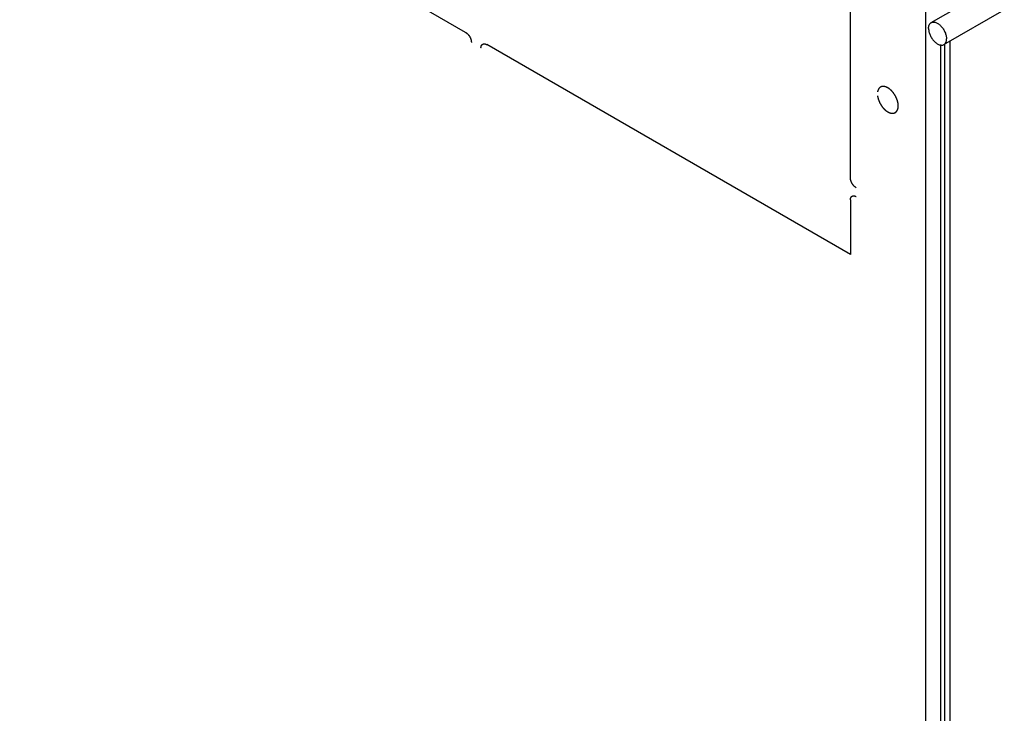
# Model space of a CAD drawing. Header units: inches. Extents: x 3 to 177, y 3 to 114.
# Tile 52 of 95: x 151.52 to 156.37, y 80.99 to 84.41. Entities that reach past the tile are written whole.
import ezdxf

# ---------------------------------------------------------------- set-up
doc = ezdxf.new("R2010")
doc.units = ezdxf.units.IN
doc.header["$LTSCALE"] = 9.973333
doc.header["$MEASUREMENT"] = 0
doc.layers.get('0').update_dxf_attribs({"linetype": 'CONTINUOUS'})
doc.layers.add('03_ALL_AXES', color=7, linetype='CONTINUOUS')
doc.layers.add('08_ALL_COSMETICS', color=7, linetype='CONTINUOUS')

msp = doc.modelspace()

# ---------------------------------------------------------------- linework, layer by layer
at = {"color": 7, "linetype": 'Continuous'}
for p, q in [((155.9779, 87.9097), (155.9779, 49.1438)), ((156.0514, 84.2828), (156.0514, 49.1714)), ((156.0736, 49.1842), (156.0736, 84.2828)), ((156.0988, 49.1987), (156.0988, 84.3005))]:
    msp.add_line(p, q, dxfattribs=at)
at = {"layer": '03_ALL_AXES', "color": 7, "linetype": 'Continuous'}
for p, q in [((156.0059, 84.3908), (156.3595, 84.5949)), ((156.0682, 84.2828), (156.3656, 84.4545))]:
    msp.add_line(p, q, dxfattribs=at)
for points, knots in [([(155.993, 84.3622), (155.993, 84.3654), (155.9935, 84.3714), (155.9956, 84.3785), (155.9981, 84.3832), (156.0003, 84.3863), (156.0029, 84.3888), (156.0049, 84.3902), (156.0059, 84.3908)], [0, 0, 0, 0, 0.289407, 0.548292, 0.667741, 0.781771, 0.891905, 1, 1, 1, 1]), ([(155.993, 84.3622), (155.993, 84.3597), (155.9934, 84.3543), (155.9948, 84.3462), (155.9971, 84.3379), (156.0014, 84.3267), (156.0086, 84.3134), (156.0179, 84.3016), (156.0262, 84.2936), (156.0325, 84.2886), (156.039, 84.2847), (156.0454, 84.2818), (156.0517, 84.2801), (156.0577, 84.2797), (156.0633, 84.2805), (156.0667, 84.2819), (156.0682, 84.2828)], [0, 0, 0, 0, 0.062404, 0.128783, 0.1984, 0.270409, 0.417448, 0.56168, 0.630307, 0.695423, 0.756397, 0.812859, 0.864783, 0.912579, 0.957174, 1, 1, 1, 1]), ([(156.0059, 84.3908), (156.0074, 84.3917), (156.0108, 84.3931), (156.0164, 84.3939), (156.0224, 84.3934), (156.0287, 84.3918), (156.0352, 84.3889), (156.0416, 84.385), (156.048, 84.38), (156.0563, 84.372), (156.0655, 84.3602), (156.0727, 84.3469), (156.077, 84.3357), (156.0794, 84.3274), (156.0808, 84.3193), (156.0812, 84.3139), (156.0812, 84.3113)], [0, 0, 0, 0, 0.042826, 0.087421, 0.135217, 0.187141, 0.243603, 0.304577, 0.369693, 0.43832, 0.582552, 0.729591, 0.8016, 0.871217, 0.937596, 1, 1, 1, 1]), ([(156.0682, 84.2828), (156.0693, 84.2834), (156.0712, 84.2848), (156.0738, 84.2873), (156.0761, 84.2904), (156.0786, 84.2951), (156.0807, 84.3022), (156.0812, 84.3082), (156.0812, 84.3113)], [0, 0, 0, 0, 0.108095, 0.218229, 0.332259, 0.451708, 0.710593, 1, 1, 1, 1])]:
    msp.add_open_spline(points, degree=3, knots=knots, dxfattribs=at)
at = {"layer": '08_ALL_COSMETICS', "color": 7, "linetype": 'Continuous'}
for p, q in [((155.6081, 83.6278), (155.6081, 85.8318)), ((153.7149, 84.343), (151.5205, 85.6099)), ((155.6081, 83.25), (153.8186, 84.2831)), ((155.6081, 83.5189), (155.6081, 83.25))]:
    msp.add_line(p, q, dxfattribs=at)
for points, knots in [([(153.7149, 84.343), (153.7154, 84.3427), (153.7163, 84.3421), (153.7174, 84.3413), (153.7183, 84.3406), (153.719, 84.3402), (153.7196, 84.3398), (153.72, 84.3395), (153.7202, 84.3393), (153.7204, 84.3392), (153.7206, 84.3391), (153.7208, 84.3389), (153.7212, 84.3385), (153.7219, 84.3378), (153.723, 84.3368), (153.7241, 84.3357), (153.7249, 84.335), (153.7254, 84.3346), (153.7257, 84.3343), (153.726, 84.3339), (153.7264, 84.3335), (153.7271, 84.3326), (153.7281, 84.3314), (153.7291, 84.3302), (153.7299, 84.3294), (153.7303, 84.3289), (153.7306, 84.3285), (153.7308, 84.3281), (153.7312, 84.3275), (153.7318, 84.3266), (153.7327, 84.3252), (153.7336, 84.3238), (153.7343, 84.3229), (153.7346, 84.3223), (153.7349, 84.3219), (153.7351, 84.3215), (153.7354, 84.3209), (153.7359, 84.3199), (153.7367, 84.3184), (153.7374, 84.317), (153.7379, 84.316), (153.7382, 84.3154), (153.7384, 84.3149), (153.7386, 84.3145), (153.7388, 84.3139), (153.7392, 84.3129), (153.7397, 84.3114), (153.7403, 84.3099), (153.7406, 84.3089), (153.7409, 84.3083), (153.741, 84.3078), (153.7411, 84.3074), (153.7413, 84.3068), (153.7415, 84.3058), (153.7418, 84.3043), (153.7422, 84.3028), (153.7424, 84.3018), (153.7425, 84.3012), (153.7427, 84.3008), (153.7427, 84.3004), (153.7427, 84.2998), (153.7428, 84.2991), (153.7428, 84.2982), (153.7429, 84.2971), (153.7431, 84.2957), (153.7432, 84.2946), (153.7432, 84.294)], [0, 0, 0, 0, 0.03125, 0.0625, 0.078125, 0.09375, 0.109375, 0.117188, 0.121094, 0.125, 0.128906, 0.132812, 0.140625, 0.15625, 0.1875, 0.21875, 0.234375, 0.242188, 0.25, 0.257812, 0.265625, 0.28125, 0.3125, 0.34375, 0.359375, 0.367188, 0.375, 0.382812, 0.390625, 0.40625, 0.4375, 0.46875, 0.484375, 0.492188, 0.5, 0.507812, 0.515625, 0.53125, 0.5625, 0.59375, 0.609375, 0.617188, 0.625, 0.632812, 0.640625, 0.65625, 0.6875, 0.71875, 0.734375, 0.742188, 0.75, 0.757812, 0.765625, 0.78125, 0.8125, 0.84375, 0.859375, 0.867188, 0.875, 0.882812, 0.890625, 0.90625, 0.921875, 0.9375, 0.96875, 1, 1, 1, 1]), ([(153.7903, 84.2668), (153.7904, 84.2673), (153.7905, 84.2683), (153.7906, 84.2696), (153.7907, 84.2706), (153.7907, 84.2713), (153.7908, 84.2719), (153.7908, 84.2724), (153.7909, 84.2726), (153.7909, 84.2728), (153.7909, 84.273), (153.791, 84.2732), (153.7911, 84.2736), (153.7913, 84.2743), (153.7916, 84.2752), (153.7919, 84.2761), (153.7921, 84.2767), (153.7922, 84.2773), (153.7924, 84.2776), (153.7924, 84.2778), (153.7925, 84.278), (153.7926, 84.2781), (153.7927, 84.2783), (153.7929, 84.2786), (153.7931, 84.279), (153.7934, 84.2796), (153.7938, 84.2801), (153.7941, 84.2806), (153.7944, 84.2811), (153.7947, 84.2815), (153.7949, 84.2818), (153.795, 84.282), (153.7951, 84.2822), (153.7952, 84.2822), (153.7953, 84.2824), (153.7956, 84.2826), (153.796, 84.2829), (153.7964, 84.2833), (153.7968, 84.2836), (153.7973, 84.284), (153.7977, 84.2844), (153.7981, 84.2847), (153.7984, 84.2849), (153.7985, 84.285), (153.7986, 84.2851), (153.7988, 84.2852), (153.7989, 84.2852), (153.7992, 84.2853), (153.7997, 84.2855), (153.8002, 84.2857), (153.8008, 84.2859), (153.8013, 84.2861), (153.8018, 84.2863), (153.8023, 84.2865), (153.8026, 84.2866), (153.8028, 84.2866), (153.8029, 84.2867), (153.803, 84.2867), (153.8032, 84.2867), (153.8036, 84.2867), (153.8041, 84.2867), (153.8047, 84.2868), (153.8053, 84.2868), (153.8059, 84.2868), (153.8065, 84.2868), (153.807, 84.2869), (153.8074, 84.2869), (153.8076, 84.2869), (153.8077, 84.2869), (153.8079, 84.2869), (153.8081, 84.2868), (153.8085, 84.2867), (153.8091, 84.2866), (153.8097, 84.2864), (153.8104, 84.2863), (153.8111, 84.2862), (153.8117, 84.286), (153.8123, 84.2859), (153.8126, 84.2858), (153.8129, 84.2857), (153.813, 84.2857), (153.8132, 84.2856), (153.8134, 84.2855), (153.8138, 84.2853), (153.8144, 84.2851), (153.8151, 84.2847), (153.8161, 84.2843), (153.8172, 84.2838), (153.8182, 84.2833), (153.8186, 84.2831)], [0, 0, 0, 0, 0.03125, 0.0625, 0.078125, 0.09375, 0.109375, 0.117188, 0.121094, 0.125, 0.128906, 0.132812, 0.140625, 0.15625, 0.1875, 0.203125, 0.21875, 0.234375, 0.242188, 0.246094, 0.25, 0.253906, 0.257812, 0.265625, 0.28125, 0.296875, 0.3125, 0.328125, 0.34375, 0.359375, 0.367188, 0.371094, 0.375, 0.378906, 0.382812, 0.390625, 0.40625, 0.421875, 0.4375, 0.453125, 0.46875, 0.484375, 0.492188, 0.496094, 0.5, 0.503906, 0.507812, 0.515625, 0.53125, 0.546875, 0.5625, 0.578125, 0.59375, 0.609375, 0.617188, 0.621094, 0.625, 0.628906, 0.632812, 0.640625, 0.65625, 0.671875, 0.6875, 0.703125, 0.71875, 0.734375, 0.742188, 0.746094, 0.75, 0.753906, 0.757812, 0.765625, 0.78125, 0.796875, 0.8125, 0.828125, 0.84375, 0.859375, 0.867188, 0.871094, 0.875, 0.878906, 0.882812, 0.890625, 0.90625, 0.921875, 0.9375, 0.96875, 1, 1, 1, 1]), ([(155.8429, 83.993), (155.8427, 83.994), (155.8422, 83.9958), (155.8416, 83.9987), (155.8411, 84.0011), (155.8406, 84.0029), (155.8404, 84.0041), (155.8402, 84.0051), (155.84, 84.0056), (155.84, 84.006), (155.8399, 84.0062), (155.8397, 84.0066), (155.8394, 84.0075), (155.839, 84.0087), (155.8383, 84.0106), (155.8376, 84.0125), (155.8369, 84.0144), (155.8364, 84.0159), (155.8359, 84.0171), (155.8356, 84.018), (155.8354, 84.0186), (155.8352, 84.0191), (155.835, 84.0196), (155.8346, 84.0204), (155.8337, 84.022), (155.8326, 84.0244), (155.8311, 84.0272), (155.8301, 84.0293), (155.8294, 84.0307), (155.829, 84.0314), (155.8287, 84.032), (155.8284, 84.0324), (155.8281, 84.0329), (155.8278, 84.0334), (155.8272, 84.0343), (155.8262, 84.0358), (155.8248, 84.038), (155.8233, 84.0402), (155.8223, 84.0417), (155.8217, 84.0426), (155.8214, 84.0432), (155.8211, 84.0436), (155.8208, 84.0441), (155.8204, 84.0445), (155.8199, 84.0451), (155.8189, 84.0463), (155.8174, 84.0481), (155.8154, 84.0504), (155.8138, 84.0523), (155.8127, 84.0537), (155.8121, 84.0544), (155.8117, 84.0548), (155.8114, 84.0551), (155.8109, 84.0555), (155.8102, 84.0562), (155.8093, 84.057), (155.8083, 84.058), (155.8068, 84.0593), (155.8054, 84.0606), (155.804, 84.0619), (155.8031, 84.0627), (155.8025, 84.0633), (155.8022, 84.0636), (155.802, 84.0638), (155.8018, 84.0639), (155.8016, 84.064), (155.8012, 84.0643), (155.8005, 84.0647), (155.7996, 84.0654), (155.7981, 84.0664), (155.7966, 84.0674), (155.7952, 84.0684), (155.7942, 84.069), (155.7935, 84.0695), (155.7929, 84.0699), (155.7925, 84.0702), (155.7921, 84.0705), (155.7918, 84.0707), (155.7915, 84.0708), (155.7912, 84.0709), (155.7907, 84.0711), (155.7902, 84.0714), (155.7894, 84.0717), (155.7885, 84.0721), (155.787, 84.0728), (155.7855, 84.0735), (155.7841, 84.0741), (155.7831, 84.0746), (155.7825, 84.0748), (155.7821, 84.075), (155.7819, 84.0751), (155.7817, 84.0752), (155.7815, 84.0752), (155.7812, 84.0753), (155.7806, 84.0754), (155.7797, 84.0756), (155.7782, 84.0759), (155.7768, 84.0762), (155.7753, 84.0765), (155.7743, 84.0767), (155.7734, 84.0769), (155.7726, 84.0771), (155.7722, 84.0771), (155.772, 84.0772), (155.7718, 84.0772), (155.7716, 84.0772), (155.7713, 84.0772), (155.7709, 84.0772), (155.7701, 84.0771), (155.7692, 84.077), (155.7679, 84.077), (155.7666, 84.0769), (155.7653, 84.0768), (155.7645, 84.0767), (155.7638, 84.0767), (155.7633, 84.0766), (155.7629, 84.0766), (155.7626, 84.0765), (155.7623, 84.0764), (155.762, 84.0762), (155.7614, 84.076), (155.7604, 84.0756), (155.7593, 84.0751), (155.7582, 84.0746), (155.7573, 84.0743), (155.7566, 84.074), (155.7561, 84.0737), (155.7557, 84.0736), (155.7554, 84.0735), (155.7551, 84.0734), (155.7549, 84.0731), (155.7545, 84.0728), (155.7541, 84.0724), (155.7535, 84.0719), (155.7526, 84.071), (155.7517, 84.0702), (155.7508, 84.0694), (155.7501, 84.0687), (155.7496, 84.0683), (155.7492, 84.068), (155.7491, 84.0678), (155.7489, 84.0677), (155.7488, 84.0675), (155.7487, 84.0673), (155.7485, 84.067), (155.7482, 84.0664), (155.7478, 84.0657), (155.7473, 84.0648), (155.7466, 84.0637), (155.7459, 84.0625), (155.7453, 84.0614), (155.7449, 84.0606), (155.7446, 84.0601), (155.7444, 84.0599), (155.7443, 84.0597), (155.7443, 84.0596), (155.7442, 84.0593), (155.7441, 84.059), (155.744, 84.0583), (155.7437, 84.0574), (155.7433, 84.056), (155.7429, 84.0542), (155.7423, 84.052), (155.7419, 84.0505), (155.7417, 84.0498)], [0, 0, 0, 0, 0.015625, 0.03125, 0.046875, 0.054688, 0.0625, 0.066406, 0.070312, 0.071289, 0.072266, 0.074219, 0.078125, 0.085938, 0.09375, 0.109375, 0.117188, 0.125, 0.132812, 0.136719, 0.140625, 0.142578, 0.144531, 0.148438, 0.15625, 0.171875, 0.1875, 0.203125, 0.207031, 0.210938, 0.214844, 0.216797, 0.21875, 0.222656, 0.226562, 0.234375, 0.25, 0.265625, 0.273438, 0.277344, 0.28125, 0.283203, 0.285156, 0.289062, 0.292969, 0.296875, 0.3125, 0.328125, 0.34375, 0.351562, 0.355469, 0.357422, 0.359375, 0.363281, 0.367188, 0.375, 0.382812, 0.390625, 0.40625, 0.414062, 0.421875, 0.425781, 0.427734, 0.428711, 0.429688, 0.431641, 0.433594, 0.4375, 0.445312, 0.453125, 0.46875, 0.476562, 0.484375, 0.488281, 0.492188, 0.496094, 0.498047, 0.5, 0.501953, 0.503906, 0.507812, 0.511719, 0.515625, 0.523438, 0.53125, 0.546875, 0.554688, 0.5625, 0.566406, 0.568359, 0.570312, 0.571289, 0.572266, 0.574219, 0.578125, 0.585938, 0.59375, 0.609375, 0.617188, 0.625, 0.632812, 0.636719, 0.640625, 0.641602, 0.642578, 0.644531, 0.646484, 0.648438, 0.65625, 0.664062, 0.671875, 0.6875, 0.695312, 0.703125, 0.707031, 0.710938, 0.714844, 0.716797, 0.71875, 0.722656, 0.726562, 0.734375, 0.75, 0.757812, 0.765625, 0.773438, 0.777344, 0.78125, 0.783203, 0.785156, 0.789062, 0.792969, 0.796875, 0.804688, 0.8125, 0.828125, 0.835938, 0.84375, 0.851562, 0.853516, 0.855469, 0.857422, 0.858398, 0.859375, 0.863281, 0.867188, 0.875, 0.882812, 0.890625, 0.90625, 0.914062, 0.921875, 0.925781, 0.927734, 0.928711, 0.929688, 0.931641, 0.933594, 0.9375, 0.945312, 0.953125, 0.96875, 0.984375, 1, 1, 1, 1]), ([(155.7417, 84.0307), (155.7419, 84.0297), (155.7423, 84.0276), (155.7429, 84.0249), (155.7433, 84.0228), (155.7436, 84.0212), (155.7439, 84.0199), (155.7441, 84.019), (155.7442, 84.0185), (155.7442, 84.0181), (155.7444, 84.0177), (155.7446, 84.0171), (155.7449, 84.0161), (155.7454, 84.0148), (155.7459, 84.0131), (155.7465, 84.0115), (155.7471, 84.0098), (155.7476, 84.0082), (155.7481, 84.0068), (155.7484, 84.0058), (155.7486, 84.0053), (155.7487, 84.0049), (155.7489, 84.0045), (155.7492, 84.0039), (155.7497, 84.003), (155.7503, 84.0017), (155.7511, 84), (155.7519, 83.9984), (155.7526, 83.9968), (155.7534, 83.9952), (155.7541, 83.9938), (155.7545, 83.9929), (155.7548, 83.9924), (155.755, 83.9919), (155.7552, 83.9916), (155.7555, 83.9911), (155.7561, 83.9902), (155.7569, 83.9889), (155.7579, 83.9874), (155.7588, 83.9859), (155.7598, 83.9843), (155.7607, 83.9828), (155.7615, 83.9815), (155.7621, 83.9807), (155.7624, 83.9802), (155.7627, 83.9798), (155.7629, 83.9794), (155.7633, 83.979), (155.7639, 83.9782), (155.7648, 83.9771), (155.7659, 83.9757), (155.767, 83.9744), (155.7681, 83.973), (155.7692, 83.9717), (155.7701, 83.9706), (155.7707, 83.9698), (155.7711, 83.9693), (155.7714, 83.969), (155.7717, 83.9687), (155.7721, 83.9683), (155.7728, 83.9676), (155.7738, 83.9667), (155.775, 83.9655), (155.7762, 83.9643), (155.7774, 83.9632), (155.7784, 83.9622), (155.7792, 83.9614), (155.7798, 83.9608), (155.7803, 83.9603), (155.7808, 83.96), (155.781, 83.9597), (155.7814, 83.9594), (155.7818, 83.9591), (155.7823, 83.9588), (155.783, 83.9583), (155.7838, 83.9577), (155.7849, 83.9569), (155.7861, 83.956), (155.7874, 83.9551), (155.7884, 83.9544), (155.7893, 83.9537), (155.7899, 83.9533), (155.7904, 83.9529), (155.7908, 83.9526), (155.791, 83.9525), (155.7912, 83.9524), (155.7913, 83.9523), (155.7916, 83.9522), (155.7919, 83.952), (155.7925, 83.9518), (155.7931, 83.9514), (155.7939, 83.951), (155.795, 83.9505), (155.7963, 83.9499), (155.7975, 83.9493), (155.7986, 83.9487), (155.7995, 83.9483), (155.8001, 83.948), (155.8006, 83.9478), (155.801, 83.9476), (155.8012, 83.9475), (155.8014, 83.9474), (155.8015, 83.9474), (155.8017, 83.9473), (155.8021, 83.9472), (155.8026, 83.9471), (155.8032, 83.9469), (155.804, 83.9467), (155.805, 83.9465), (155.8062, 83.9462), (155.8074, 83.9459), (155.8084, 83.9456), (155.8092, 83.9454), (155.8098, 83.9452), (155.8103, 83.9451), (155.8107, 83.945), (155.8109, 83.945), (155.811, 83.9449), (155.8112, 83.9449), (155.8113, 83.9449), (155.8117, 83.9449), (155.8122, 83.9449), (155.8127, 83.945), (155.8135, 83.945), (155.8144, 83.945), (155.8156, 83.945), (155.8167, 83.945), (155.8177, 83.945), (155.8184, 83.945), (155.819, 83.945), (155.8195, 83.945), (155.8198, 83.945), (155.82, 83.945), (155.8201, 83.945), (155.8202, 83.9451), (155.8204, 83.9451), (155.8207, 83.9452), (155.8211, 83.9454), (155.8216, 83.9455), (155.8223, 83.9458), (155.8231, 83.946), (155.8241, 83.9464), (155.8251, 83.9467), (155.826, 83.947), (155.8266, 83.9472), (155.8271, 83.9474), (155.8275, 83.9475), (155.8278, 83.9476), (155.828, 83.9477), (155.8281, 83.9477), (155.8282, 83.9478), (155.8284, 83.9479), (155.8286, 83.9481), (155.8289, 83.9484), (155.8294, 83.9487), (155.8299, 83.9491), (155.8306, 83.9497), (155.8314, 83.9503), (155.8322, 83.951), (155.8329, 83.9515), (155.8335, 83.9519), (155.8339, 83.9522), (155.8342, 83.9525), (155.8345, 83.9527), (155.8346, 83.9528), (155.8347, 83.9529), (155.8348, 83.953), (155.8349, 83.9532), (155.8351, 83.9534), (155.8353, 83.9538), (155.8356, 83.9543), (155.836, 83.9549), (155.8365, 83.9556), (155.8371, 83.9566), (155.8378, 83.9575), (155.8383, 83.9582), (155.8387, 83.9589), (155.839, 83.9593), (155.8392, 83.9597), (155.8394, 83.96), (155.8395, 83.9601), (155.8396, 83.9602), (155.8396, 83.9604), (155.8397, 83.9606), (155.8398, 83.9609), (155.84, 83.9614), (155.8402, 83.962), (155.8404, 83.9628), (155.8407, 83.9638), (155.8411, 83.9649), (155.8415, 83.9661), (155.8418, 83.9671), (155.8421, 83.9679), (155.8423, 83.9685), (155.8424, 83.969), (155.8426, 83.9693), (155.8426, 83.9695), (155.8427, 83.9697), (155.8427, 83.9698), (155.8427, 83.9701), (155.8427, 83.9705), (155.8428, 83.9711), (155.8429, 83.9717), (155.843, 83.9727), (155.8431, 83.9738), (155.8432, 83.9752), (155.8434, 83.9766), (155.8435, 83.9777), (155.8436, 83.9787), (155.8436, 83.9794), (155.8437, 83.9799), (155.8437, 83.9803), (155.8438, 83.9806), (155.8438, 83.9807), (155.8438, 83.9809), (155.8438, 83.9812), (155.8437, 83.9816), (155.8437, 83.9823), (155.8436, 83.983), (155.8435, 83.9841), (155.8434, 83.9853), (155.8433, 83.9874), (155.8431, 83.9899), (155.8429, 83.992), (155.8429, 83.993)], [0, 0, 0, 0, 0.015625, 0.03125, 0.039062, 0.046875, 0.054688, 0.058594, 0.060547, 0.0625, 0.064453, 0.066406, 0.070312, 0.078125, 0.085938, 0.09375, 0.101562, 0.109375, 0.117188, 0.121094, 0.123047, 0.125, 0.126953, 0.128906, 0.132812, 0.140625, 0.148438, 0.15625, 0.164062, 0.171875, 0.179688, 0.183594, 0.185547, 0.1875, 0.189453, 0.191406, 0.195312, 0.203125, 0.210938, 0.21875, 0.226562, 0.234375, 0.242188, 0.246094, 0.248047, 0.25, 0.251953, 0.253906, 0.257812, 0.265625, 0.273438, 0.28125, 0.289062, 0.296875, 0.304688, 0.308594, 0.310547, 0.3125, 0.314453, 0.316406, 0.320312, 0.328125, 0.335938, 0.34375, 0.351562, 0.359375, 0.363281, 0.367188, 0.371094, 0.373047, 0.375, 0.376953, 0.378906, 0.382812, 0.386719, 0.390625, 0.398438, 0.40625, 0.414062, 0.421875, 0.425781, 0.429688, 0.433594, 0.435547, 0.436523, 0.4375, 0.438477, 0.439453, 0.441406, 0.445312, 0.449219, 0.453125, 0.460938, 0.46875, 0.476562, 0.484375, 0.488281, 0.492188, 0.496094, 0.498047, 0.499023, 0.5, 0.500977, 0.501953, 0.503906, 0.507812, 0.511719, 0.515625, 0.523438, 0.53125, 0.539062, 0.546875, 0.550781, 0.554688, 0.558594, 0.560547, 0.561523, 0.5625, 0.563477, 0.564453, 0.566406, 0.570312, 0.574219, 0.578125, 0.585938, 0.59375, 0.601562, 0.609375, 0.613281, 0.617188, 0.621094, 0.623047, 0.624023, 0.625, 0.625977, 0.626953, 0.628906, 0.632812, 0.636719, 0.640625, 0.648438, 0.65625, 0.664062, 0.671875, 0.675781, 0.679688, 0.683594, 0.685547, 0.686523, 0.6875, 0.688477, 0.689453, 0.691406, 0.695312, 0.699219, 0.703125, 0.710938, 0.71875, 0.726562, 0.734375, 0.738281, 0.742188, 0.746094, 0.748047, 0.749023, 0.75, 0.750977, 0.751953, 0.753906, 0.757812, 0.761719, 0.765625, 0.773438, 0.78125, 0.789062, 0.796875, 0.800781, 0.804688, 0.808594, 0.810547, 0.811523, 0.8125, 0.813477, 0.814453, 0.816406, 0.820312, 0.824219, 0.828125, 0.835938, 0.84375, 0.851562, 0.859375, 0.863281, 0.867188, 0.871094, 0.873047, 0.874023, 0.875, 0.875977, 0.876953, 0.878906, 0.882812, 0.886719, 0.890625, 0.898438, 0.90625, 0.914062, 0.921875, 0.925781, 0.929688, 0.933594, 0.935547, 0.936523, 0.9375, 0.938477, 0.939453, 0.941406, 0.945312, 0.949219, 0.953125, 0.960938, 0.96875, 0.984375, 1, 1, 1, 1]), ([(155.6364, 83.5788), (155.6359, 83.5791), (155.635, 83.5797), (155.6338, 83.5805), (155.6329, 83.5812), (155.6322, 83.5816), (155.6317, 83.582), (155.6313, 83.5823), (155.631, 83.5825), (155.6309, 83.5826), (155.6307, 83.5827), (155.6305, 83.5829), (155.6301, 83.5833), (155.6293, 83.584), (155.6282, 83.585), (155.6271, 83.586), (155.6264, 83.5868), (155.6259, 83.5872), (155.6256, 83.5875), (155.6253, 83.5878), (155.6249, 83.5883), (155.6242, 83.5892), (155.6232, 83.5904), (155.6221, 83.5916), (155.6214, 83.5924), (155.621, 83.5929), (155.6207, 83.5933), (155.6204, 83.5937), (155.6201, 83.5942), (155.6194, 83.5952), (155.6185, 83.5966), (155.6176, 83.598), (155.617, 83.5989), (155.6166, 83.5995), (155.6164, 83.5999), (155.6162, 83.6003), (155.6159, 83.6009), (155.6153, 83.6019), (155.6146, 83.6034), (155.6139, 83.6048), (155.6134, 83.6058), (155.6131, 83.6064), (155.6128, 83.6068), (155.6127, 83.6073), (155.6125, 83.6079), (155.6121, 83.6089), (155.6116, 83.6104), (155.611, 83.6119), (155.6106, 83.6129), (155.6104, 83.6135), (155.6102, 83.614), (155.6102, 83.6144), (155.61, 83.615), (155.6098, 83.616), (155.6094, 83.6175), (155.6091, 83.6189), (155.6089, 83.62), (155.6087, 83.6206), (155.6086, 83.621), (155.6086, 83.6214), (155.6086, 83.622), (155.6085, 83.6227), (155.6084, 83.6235), (155.6083, 83.6247), (155.6082, 83.6261), (155.6081, 83.6272), (155.6081, 83.6278)], [0, 0, 0, 0, 0.03125, 0.0625, 0.078125, 0.09375, 0.109375, 0.117188, 0.121094, 0.125, 0.128906, 0.132812, 0.140625, 0.15625, 0.1875, 0.21875, 0.234375, 0.242188, 0.25, 0.257812, 0.265625, 0.28125, 0.3125, 0.34375, 0.359375, 0.367188, 0.375, 0.382812, 0.390625, 0.40625, 0.4375, 0.46875, 0.484375, 0.492188, 0.5, 0.507812, 0.515625, 0.53125, 0.5625, 0.59375, 0.609375, 0.617188, 0.625, 0.632812, 0.640625, 0.65625, 0.6875, 0.71875, 0.734375, 0.742188, 0.75, 0.757812, 0.765625, 0.78125, 0.8125, 0.84375, 0.859375, 0.867188, 0.875, 0.882812, 0.890625, 0.90625, 0.921875, 0.9375, 0.96875, 1, 1, 1, 1]), ([(155.6081, 83.5189), (155.6081, 83.5194), (155.6082, 83.5204), (155.6083, 83.5217), (155.6084, 83.5227), (155.6085, 83.5234), (155.6085, 83.5241), (155.6086, 83.5245), (155.6086, 83.5247), (155.6086, 83.5249), (155.6087, 83.5251), (155.6087, 83.5253), (155.6089, 83.5257), (155.6091, 83.5264), (155.6094, 83.5273), (155.6096, 83.5282), (155.6098, 83.5288), (155.61, 83.5294), (155.6101, 83.5297), (155.6102, 83.53), (155.6102, 83.5301), (155.6103, 83.5302), (155.6104, 83.5304), (155.6106, 83.5307), (155.6109, 83.5312), (155.6112, 83.5317), (155.6115, 83.5322), (155.6118, 83.5327), (155.6122, 83.5332), (155.6124, 83.5336), (155.6126, 83.534), (155.6127, 83.5341), (155.6128, 83.5343), (155.6129, 83.5343), (155.6131, 83.5345), (155.6133, 83.5347), (155.6137, 83.535), (155.6141, 83.5354), (155.6146, 83.5357), (155.615, 83.5361), (155.6155, 83.5365), (155.6158, 83.5368), (155.6161, 83.537), (155.6163, 83.5371), (155.6164, 83.5372), (155.6165, 83.5373), (155.6167, 83.5373), (155.617, 83.5374), (155.6174, 83.5376), (155.618, 83.5378), (155.6185, 83.538), (155.619, 83.5382), (155.6196, 83.5384), (155.62, 83.5386), (155.6203, 83.5387), (155.6205, 83.5387), (155.6206, 83.5388), (155.6208, 83.5388), (155.621, 83.5388), (155.6213, 83.5388), (155.6218, 83.5389), (155.6225, 83.5389), (155.6231, 83.5389), (155.6237, 83.5389), (155.6243, 83.539), (155.6248, 83.539), (155.6251, 83.539), (155.6253, 83.539), (155.6255, 83.539), (155.6257, 83.539), (155.6259, 83.5389), (155.6263, 83.5388), (155.6268, 83.5387), (155.6275, 83.5386), (155.6281, 83.5384), (155.6288, 83.5383), (155.6295, 83.5381), (155.63, 83.538), (155.6304, 83.5379), (155.6306, 83.5379), (155.6308, 83.5378), (155.631, 83.5377), (155.6312, 83.5376), (155.6316, 83.5374), (155.6322, 83.5372), (155.6329, 83.5368), (155.6338, 83.5364), (155.635, 83.5359), (155.6359, 83.5355), (155.6364, 83.5352)], [0, 0, 0, 0, 0.03125, 0.0625, 0.078125, 0.09375, 0.109375, 0.117188, 0.121094, 0.125, 0.128906, 0.132812, 0.140625, 0.15625, 0.1875, 0.203125, 0.21875, 0.234375, 0.242188, 0.246094, 0.25, 0.253906, 0.257812, 0.265625, 0.28125, 0.296875, 0.3125, 0.328125, 0.34375, 0.359375, 0.367188, 0.371094, 0.375, 0.378906, 0.382812, 0.390625, 0.40625, 0.421875, 0.4375, 0.453125, 0.46875, 0.484375, 0.492188, 0.496094, 0.5, 0.503906, 0.507812, 0.515625, 0.53125, 0.546875, 0.5625, 0.578125, 0.59375, 0.609375, 0.617188, 0.621094, 0.625, 0.628906, 0.632812, 0.640625, 0.65625, 0.671875, 0.6875, 0.703125, 0.71875, 0.734375, 0.742188, 0.746094, 0.75, 0.753906, 0.757812, 0.765625, 0.78125, 0.796875, 0.8125, 0.828125, 0.84375, 0.859375, 0.867188, 0.871094, 0.875, 0.878906, 0.882812, 0.890625, 0.90625, 0.921875, 0.9375, 0.96875, 1, 1, 1, 1])]:
    msp.add_open_spline(points, degree=3, knots=knots, dxfattribs=at)

doc.saveas('drawing.dxf')
